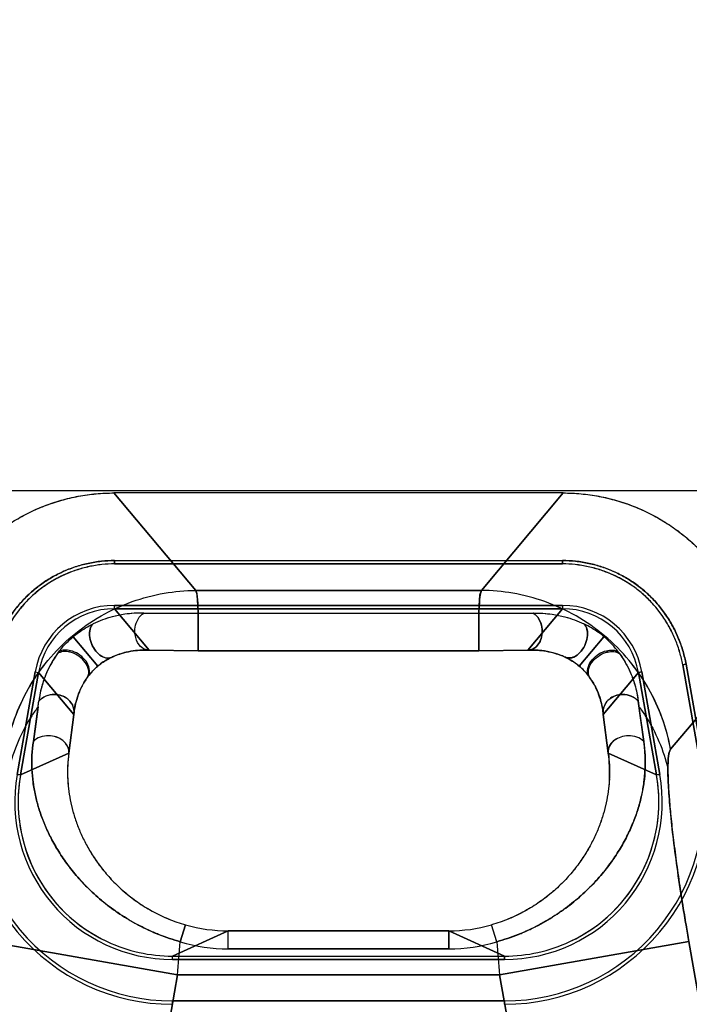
# Model space of a CAD drawing. Header units: millimetres. Extents: x 0 to 297, y 0 to 210.
# Tile 196 of 256: x 56.342 to 56.463, y 160.455 to 160.634. Entities that reach past the tile are written whole.
import ezdxf

# ---------------------------------------------------------------- set-up
doc = ezdxf.new("R2010")
doc.units = ezdxf.units.MM
doc.header["$LTSCALE"] = 16.335
doc.layers.get('0').update_dxf_attribs({"linetype": 'CONTINUOUS'})
for name, color, linetype in [('AXES_REF', 7, 'CONTINUOUS'), ('INTFCLR_1', 7, 'CONTINUOUS'), ('INTFCLR_144815', 7, 'CONTINUOUS'), ('INTFCLR_72935', 7, 'CONTINUOUS')]:
    doc.layers.add(name, color=color, linetype=linetype)

msp = doc.modelspace()

# ---------------------------------------------------------------- linework, layer by layer
at = {"color": 7, "linetype": 'Continuous'}
for radius in [6.787079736, 6.7865, 6.743039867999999]:
    msp.add_circle((57.4637311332, 154.7114782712), radius, dxfattribs=at)
msp.add_arc((57.4637311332, 154.7114782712), 6.72, 278.2771290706, 261.7228709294, dxfattribs=at)
at = {"layer": 'AXES_REF', "color": 9, "linetype": 'Continuous'}
msp.add_circle((57.4637311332, 154.7114782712), 6.191158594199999, dxfattribs=at)
at = {"layer": 'INTFCLR_1', "color": 9, "linetype": 'Continuous'}
for p, q in [((56.3587921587, 160.5479506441), (56.3736287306, 160.5302691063)), ((56.4254421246, 160.5302691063), (56.4402786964, 160.5479506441)), ((56.4254421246, 160.5302691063), (56.3736287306, 160.5302691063)), ((56.3588968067, 160.5269503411), (56.358896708, 160.527562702)), ((56.3588967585, 160.5269506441), (56.3651932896, 160.5194467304)), ((56.4338775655, 160.5194467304), (56.4401740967, 160.5269506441)), ((56.4401741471, 160.527562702), (56.4401740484, 160.5269503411)), ((56.3642131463, 160.5261533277), (56.3740803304, 160.5260686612)), ((56.3740803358, 160.5192920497), (56.3740805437, 160.5260687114)), ((56.4249905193, 160.5260687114), (56.3740803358, 160.5260687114)), ((56.4249905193, 160.5260687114), (56.4348577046, 160.5261533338)), ((56.4249905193, 160.5260687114), (56.4249905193, 160.5192920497)), ((56.3513804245, 160.5218722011), (56.3558636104, 160.5165405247)), ((56.4476904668, 160.5218722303), (56.44320724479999, 160.5165405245)), ((56.3651932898, 160.5194467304), (56.3740803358, 160.5192941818)), ((56.3740803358, 160.5192941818), (56.4249905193, 160.5192941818)), ((56.4249905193, 160.5192941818), (56.4338775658, 160.5194467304)), ((56.4746158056, 160.5191383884), (56.4597792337, 160.5014568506)), ((56.3445150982, 160.5154950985), (56.3451181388, 160.5153886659)), ((56.3515047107, 160.5077772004), (56.3451178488, 160.515388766)), ((56.4539530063, 160.515388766), (56.44756614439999, 160.5077772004)), ((56.4539527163, 160.5153886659), (56.45455575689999, 160.5154950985)), ((56.3441731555, 160.5028765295), (56.3451645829, 160.5101640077)), ((56.45402900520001, 160.5091888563), (56.4548977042, 160.5028765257)), ((56.35059771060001, 160.5007639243), (56.3515047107, 160.5077772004)), ((56.44756614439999, 160.5077772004), (56.4484731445, 160.5007639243)), ((56.3418396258, 160.4967970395), (56.35059771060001, 160.5007639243)), ((56.4484731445, 160.5007639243), (56.45723122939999, 160.4967970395)), ((56.34184049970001, 160.4967969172), (56.34123739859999, 160.4969031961)), ((56.4578334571, 160.4969031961), (56.4572303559, 160.4967969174)), ((56.3708376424, 160.4665472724), (56.3718010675, 160.4696101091)), ((56.4282332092, 160.4665472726), (56.4272697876, 160.4696101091)), ((56.3694162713, 160.4639506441), (56.3795240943, 160.4685288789)), ((56.3795240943, 160.4652659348), (56.3795240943, 160.468529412)), ((56.4195467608, 160.4685288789), (56.3795240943, 160.4685288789)), ((56.4195467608, 160.4652659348), (56.4195467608, 160.468529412)), ((56.4195467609, 160.4685288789), (56.4296545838, 160.4639506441)), ((56.3703191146, 160.4605354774), (56.3359820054, 160.4665900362)), ((56.4630888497, 160.4665900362), (56.4287517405, 160.4605354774)), ((56.4851770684, 160.3413215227), (56.4630888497, 160.4665900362)), ((56.3694164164, 160.4633403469), (56.3694161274, 160.4639527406)), ((56.3795240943, 160.4652659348), (56.4195467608, 160.4652659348)), ((56.4296545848, 160.4639527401), (56.4296545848, 160.4633403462)), ((56.3493319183, 160.3415111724), (56.3703191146, 160.4605354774)), ((56.4287517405, 160.4605354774), (56.3703191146, 160.4605354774)), ((56.4287517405, 160.4605354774), (56.4497389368, 160.3415111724)), ((56.3694161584, 160.4558171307), (56.3694163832, 160.4552045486)), ((56.429654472, 160.4552045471), (56.4296546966, 160.4558171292))]:
    msp.add_line(p, q, dxfattribs=at)
at = {"layer": 'INTFCLR_1', "color": 6, "linetype": 'Continuous'}
for p, q in [((56.4402786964, 160.5479506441), (56.3587921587, 160.5479506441)), ((56.3588967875, 160.535689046), (56.3588967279, 160.5350758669)), ((56.3588967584, 160.5357006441), (56.4401740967, 160.5357006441)), ((56.4401741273, 160.5350758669), (56.4401740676, 160.535689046)), ((56.4401740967, 160.5350882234), (56.3588967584, 160.5350882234)), ((56.3588967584, 160.5275630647), (56.4401740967, 160.5275630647)), ((56.4401740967, 160.5269506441), (56.3588967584, 160.5269506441)), ((56.46255865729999, 160.516906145), (56.4619547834, 160.5167997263)), ((56.46524518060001, 160.4982101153), (56.4619669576, 160.5168018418)), ((56.4658482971, 160.4983164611), (56.4625700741, 160.5169081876)), ((56.3412365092, 160.4969033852), (56.3445147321, 160.5154951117)), ((56.3451178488, 160.515388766), (56.3418396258, 160.4967970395)), ((56.45723122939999, 160.4967970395), (56.4539530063, 160.515388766)), ((56.4545561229, 160.5154951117), (56.4578343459, 160.4969033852)), ((56.3694162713, 160.4639506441), (56.4296545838, 160.4639506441)), ((56.4296545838, 160.4633382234), (56.3694162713, 160.4633382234)), ((56.3694162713, 160.4558130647), (56.4296545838, 160.4558130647))]:
    msp.add_line(p, q, dxfattribs=at)
for centre, radius, start, end in [((56.3588946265, 160.5129617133), 0.0146009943, 89.9916341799, 170.0083660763), ((56.358893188, 160.5129633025), 0.0139868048, 89.99785282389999, 170.001120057), ((56.4401762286, 160.5129617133), 0.0146009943, 9.991633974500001, 90.0083661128), ((56.44017754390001, 160.5129634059), 0.0139868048, 9.9978529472, 90.0011212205), ((56.3694029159, 160.4919398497), 0.0367352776, 170.0045491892, 270.020828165), ((56.3694029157, 160.4919398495), 0.0361226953, 170.0046259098, 270.0211814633), ((56.4296679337, 160.4919398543), 0.0367352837, 269.9791803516, 9.9954422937), ((56.4296679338, 160.4919398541), 0.0361227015, 269.9788274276, 9.9953652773), ((56.36940291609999, 160.4919398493), 0.0285994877, 170.0058428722, 270.0267535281), ((56.3694414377, 160.4919418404), 0.0280271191, 170.0064731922, 194.9921375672), ((56.42966793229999, 160.4919398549), 0.0285994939, 269.9732598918, 9.9941438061), ((56.4296805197, 160.4919346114), 0.0279758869, 294.9805463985, 10.0015757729), ((56.3693905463, 160.4919347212), 0.027976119, 195.0050156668, 245.0186708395), ((56.3694153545, 160.4919747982), 0.0280241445, 245.0199985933, 270.0018744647), ((56.4296559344, 160.4919728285), 0.0280221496, 269.997238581, 294.9808983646)]:
    msp.add_arc(centre, radius, start, end, dxfattribs=at)
at = {"layer": 'INTFCLR_1', "color": 9, "linetype": 'Continuous'}
for centre, radius, start, end in [((56.6924845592, 160.5398105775), 0.2404136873, 187.0833764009, 187.3176962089), ((56.3757163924, 160.4973800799), 0.0253455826, 172.3276211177, 183.1010421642), ((56.3795235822, 160.4966479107), 0.0281190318, 254.0596422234, 270.0010433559), ((56.41954726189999, 160.496647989), 0.0281191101, 269.9989789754, 285.9403354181), ((54.7943486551, 160.5994939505), 1.5820848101, 354.9610750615, 355.1796028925), ((56.3795335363, 160.4954142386), 0.0301483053, 253.2355811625, 269.9820556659), ((56.4195369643, 160.495416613), 0.0301506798, 270.0186165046, 286.7637561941), ((58.0040974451, 160.5994409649), 1.5814578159, 184.8203862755, 185.0390007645)]:
    msp.add_arc(centre, radius, start, end, dxfattribs=at)
at = {"layer": 'INTFCLR_1', "color": 6, "linetype": 'Continuous'}
for points, knots in [([(56.32445504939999, 160.5191383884), (56.3246433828, 160.5202064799), (56.32511933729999, 160.5223265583), (56.3261256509, 160.5254245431), (56.3274149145, 160.5284137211), (56.3289741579, 160.5312670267), (56.3307906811, 160.5339596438), (56.3328480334, 160.5364697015), (56.3351292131, 160.5387766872), (56.3376145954, 160.5408609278), (56.3402829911, 160.5427048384), (56.3431119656, 160.5442929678), (56.34607849, 160.54561229), (56.34915748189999, 160.5466502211), (56.35232157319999, 160.5473987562), (56.3555423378, 160.547850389), (56.3577092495, 160.5479506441), (56.3587921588, 160.5479506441)], [0, 0, 0, 0, 0.0668459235, 0.1336927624, 0.2004837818, 0.2671935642, 0.3338090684, 0.4003837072, 0.4669352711, 0.5334824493, 0.6000118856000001, 0.6665555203, 0.7331501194, 0.7998260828, 0.8665291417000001, 0.9332563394, 1, 1, 1, 1]), ([(56.4402786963, 160.5479506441), (56.4413632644, 160.5479506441), (56.4435337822, 160.5478500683), (56.4467594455, 160.5473970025), (56.4499270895, 160.5466463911), (56.4530078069, 160.5456063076), (56.4559749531, 160.5442849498), (56.4588041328, 160.5426947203), (56.461472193, 160.5408488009), (56.4639563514, 160.5387631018), (56.4662356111, 160.5364554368), (56.46829085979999, 160.5339452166), (56.4701052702, 160.5312528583), (56.4716620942, 160.5284008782), (56.4729486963, 160.5254148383), (56.4739527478, 160.5223214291), (56.4744277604, 160.5202048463), (56.4746158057, 160.5191383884)], [0, 0, 0, 0, 0.0668458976, 0.1336927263, 0.2004837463, 0.2671935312, 0.3338090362, 0.400383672, 0.4669352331, 0.5334824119, 0.6000118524, 0.6665554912, 0.73315009, 0.7998260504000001, 0.8665291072, 0.9332563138, 1, 1, 1, 1]), ([(56.3588967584, 160.535700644), (56.3581091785, 160.5357007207), (56.3565132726, 160.5356121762), (56.3541192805, 160.5352196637), (56.3517365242, 160.5345660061), (56.3494165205, 160.5336562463), (56.34722436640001, 160.5325154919), (56.34520102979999, 160.5311679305), (56.34336126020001, 160.5296262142), (56.34169310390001, 160.5278817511), (56.3401950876, 160.5259396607), (56.33889210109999, 160.5238192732), (56.33782153, 160.521574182), (56.3370075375, 160.5192633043), (56.3366385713, 160.5176900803), (56.33650078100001, 160.5169081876)], [0, 0, 0, 0, 0.07448509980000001, 0.1508136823, 0.2290298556, 0.307717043, 0.3860546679, 0.4622959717, 0.5371773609, 0.612604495, 0.6901286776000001, 0.7687085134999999, 0.8475354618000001, 0.9249132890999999, 1, 1, 1, 1]), ([(56.4625700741, 160.5169081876), (56.4624332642, 160.5176845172), (56.4620685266, 160.5192425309), (56.4612651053, 160.52153373), (56.4602063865, 160.5237676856), (56.4589075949, 160.5258942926), (56.4574028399, 160.5278538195), (56.4557257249, 160.5296116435), (56.4538878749, 160.5311537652), (56.4518819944, 160.5324934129), (56.4497103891, 160.5336300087), (56.4473974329, 160.5345452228), (56.4450008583, 160.5352097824), (56.4425827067, 160.5356103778), (56.44096845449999, 160.5357007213), (56.4401740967, 160.535700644)], [0, 0, 0, 0, 0.0745524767, 0.1509807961, 0.2292183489, 0.3079139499, 0.3862044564, 0.4624332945, 0.5372331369, 0.6126412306, 0.6901179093, 0.7686076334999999, 0.8474540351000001, 0.9248738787, 1, 1, 1, 1]), ([(56.3588967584, 160.5350882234), (56.35813216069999, 160.5350882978), (56.35658088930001, 160.5350019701), (56.3542517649, 160.5346193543), (56.3519303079, 160.5339820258), (56.3496696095, 160.5330960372), (56.3475350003, 160.5319851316), (56.3455699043, 160.5306777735), (56.3437848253, 160.5291815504), (56.34216524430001, 160.527488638), (56.34070641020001, 160.5255977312), (56.3394352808, 160.5235306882), (56.3383905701, 160.5213417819), (56.3375970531, 160.5190916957), (56.3372377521, 160.5175614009), (56.3371038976, 160.5168018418)], [0, 0, 0, 0, 0.0743165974, 0.150660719, 0.2290133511, 0.3078648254, 0.3862250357, 0.4624617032, 0.5368207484, 0.6121572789, 0.6897410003, 0.7685183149, 0.8475763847, 0.9250355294, 1, 1, 1, 1]), ([(56.4619669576, 160.5168018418), (56.46183425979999, 160.5175548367), (56.46147986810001, 160.5190675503), (56.4606986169, 160.5212948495), (56.4596678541, 160.5234703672), (56.4584027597, 160.5255428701), (56.4569380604, 160.5274521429), (56.45530932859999, 160.5291603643), (56.4535258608, 160.5306585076), (56.4515774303, 160.5319595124), (56.449461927, 160.533067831), (56.4472055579, 160.5339607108), (56.444868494, 160.5346094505), (56.44251479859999, 160.5350001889), (56.4409453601, 160.5350882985), (56.4401740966, 160.5350882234)], [0, 0, 0, 0, 0.0743166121, 0.1506607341, 0.2290133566, 0.3078648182, 0.3862250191, 0.4624616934, 0.5368207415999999, 0.6121572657, 0.6897409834, 0.76851829, 0.8475763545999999, 0.9250355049, 1, 1, 1, 1])]:
    msp.add_open_spline(points, degree=3, knots=knots, dxfattribs=at)
at = {"layer": 'INTFCLR_1', "color": 9, "linetype": 'Continuous'}
for points, knots in [([(56.3392916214, 160.5014568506), (56.33999382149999, 160.5052959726), (56.342088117, 160.5110456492), (56.3467025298, 160.5177102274), (56.3511548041, 160.5221864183), (56.3563330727, 160.5257929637), (56.3619765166, 160.5283838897), (56.3677941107, 160.5299089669), (56.3717159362, 160.5302569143), (56.3736287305, 160.5302691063)], [0, 0, 0, 0, 0.2414202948, 0.3694300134, 0.4995741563, 0.6297182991, 0.7577280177, 0.8816758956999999, 1, 1, 1, 1]), ([(56.3736287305, 160.5302691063), (56.3739315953, 160.529547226), (56.3739701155, 160.5280897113), (56.37406141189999, 160.5266956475), (56.3740803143, 160.5260685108)], [0, 0, 0, 0, 0.5551027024, 1, 1, 1, 1]), ([(56.4249905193, 160.5260687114), (56.425008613, 160.5266686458), (56.42509918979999, 160.5280628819), (56.4251286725, 160.5295223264), (56.4254421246, 160.5302691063)], [0, 0, 0, 0, 0.4256475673, 1, 1, 1, 1]), ([(56.4597792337, 160.5014568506), (56.4594350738, 160.5033384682), (56.4584118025, 160.5071396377), (56.4564610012, 160.5113821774), (56.4543381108, 160.5148625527), (56.4518534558, 160.5182292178), (56.4479159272, 160.5221861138), (56.442737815, 160.5257930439), (56.43709433, 160.5283838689), (56.4312767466, 160.5299089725), (56.4273549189, 160.5302569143), (56.4254421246, 160.5302691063)], [0, 0, 0, 0, 0.1182099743, 0.2420382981, 0.2870462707, 0.3700382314, 0.5000568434, 0.6300754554, 0.757961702, 0.8817900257, 1, 1, 1, 1]), ([(56.3642131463, 160.5261533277), (56.3630591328, 160.5261783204), (56.3611196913, 160.5260594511), (56.3580192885, 160.52543035), (56.3561223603, 160.5247352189), (56.3550142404, 160.5242065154)], [0, 0, 0, 0, 0.3653598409, 0.6113751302, 1, 1, 1, 1]), ([(56.3651932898, 160.5194467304), (56.3649585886, 160.5194393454), (56.3642434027, 160.5195493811), (56.3631287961, 160.5204510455), (56.3625728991, 160.5220161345), (56.3625721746, 160.5241197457), (56.3633506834, 160.5256537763), (56.3642131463, 160.5261533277)], [0, 0, 0, 0, 0.0833533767, 0.2501917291, 0.4793044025, 0.6462033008, 1, 1, 1, 1]), ([(56.4338775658, 160.5194467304), (56.4341122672, 160.5194393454), (56.43482750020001, 160.519549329), (56.43594163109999, 160.5204514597), (56.43649805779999, 160.5220161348), (56.4364986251, 160.5241197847), (56.43572016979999, 160.5256537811), (56.4348577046, 160.5261533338)], [0, 0, 0, 0, 0.0833550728, 0.2501974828, 0.4792939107, 0.6461954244, 1, 1, 1, 1]), ([(56.4348577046, 160.5261533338), (56.43524221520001, 160.526161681), (56.4363941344, 160.5261551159), (56.43831635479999, 160.5259839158), (56.44103958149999, 160.5254342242), (56.4429385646, 160.5247396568), (56.4440513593, 160.5242090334)], [0, 0, 0, 0, 0.1217770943, 0.364573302, 0.6096459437, 1, 1, 1, 1]), ([(56.3513804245, 160.5218722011), (56.3516930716, 160.5221354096), (56.3528309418, 160.5230227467), (56.35408251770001, 160.5237596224), (56.3550142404, 160.5242065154)], [0, 0, 0, 0, 0.2834098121, 1, 1, 1, 1]), ([(56.35849650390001, 160.5181970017), (56.3583145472, 160.518090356), (56.3576440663, 160.5178788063), (56.3564796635, 160.5182758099), (56.3554104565, 160.5192877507), (56.35465941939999, 160.5206069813), (56.3542227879, 160.5222948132), (56.3544790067, 160.5237054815), (56.3550142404, 160.5242065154)], [0, 0, 0, 0, 0.0728072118, 0.2336703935, 0.3928806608, 0.5765480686, 0.7469083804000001, 1, 1, 1, 1]), ([(56.4440513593, 160.5242090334), (56.4442165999, 160.5240544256), (56.4446522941, 160.5234184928), (56.4447834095, 160.5221189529), (56.4444124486, 160.5206021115), (56.4436470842, 160.5192940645), (56.44248585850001, 160.5181367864), (56.44113458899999, 160.517868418), (56.4405705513, 160.5181987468)], [0, 0, 0, 0, 0.078285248, 0.2595540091, 0.4302750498, 0.6143225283, 0.7738718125, 1, 1, 1, 1]), ([(56.4476904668, 160.5218722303), (56.4473774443, 160.522135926), (56.4462375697, 160.5230238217), (56.444984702, 160.5237624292), (56.4440513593, 160.5242090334)], [0, 0, 0, 0, 0.2834458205, 1, 1, 1, 1]), ([(56.3485256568, 160.5187725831), (56.3487026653, 160.5190190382), (56.3495500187, 160.520141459), (56.3505355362, 160.5211630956), (56.3513804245, 160.5218722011)], [0, 0, 0, 0, 0.2157430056, 1, 1, 1, 1]), ([(56.4505440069, 160.5187743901), (56.4503670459, 160.519020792), (56.4495199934, 160.5201426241), (56.4485335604, 160.5211619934), (56.4476904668, 160.5218722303)], [0, 0, 0, 0, 0.21580247, 1, 1, 1, 1]), ([(56.35849650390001, 160.5181970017), (56.3586381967, 160.5182619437), (56.3591899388, 160.5185031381), (56.3602940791, 160.518898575), (56.3623728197, 160.5193954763), (56.36407567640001, 160.5195006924), (56.3651932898, 160.5194467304)], [0, 0, 0, 0, 0.06807901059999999, 0.2629695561, 0.5112822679, 1, 1, 1, 1]), ([(56.4338775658, 160.5194467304), (56.4341572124, 160.5194602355), (56.4349944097, 160.5194775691), (56.4363930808, 160.5193904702), (56.4383744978, 160.5190402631), (56.43976058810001, 160.5185696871), (56.4405705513, 160.5181987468)], [0, 0, 0, 0, 0.1223166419, 0.3656786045, 0.6107925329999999, 1, 1, 1, 1]), ([(56.4452434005, 160.5142817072), (56.4451003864, 160.5144507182), (56.4447582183, 160.5150909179), (56.4449087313, 160.5163402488), (56.4457092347, 160.5176040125), (56.4468806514, 160.5185811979), (56.4484991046, 160.519297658), (56.4499513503, 160.5192346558), (56.4505440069, 160.5187743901)], [0, 0, 0, 0, 0.07517313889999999, 0.2381354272, 0.3960951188, 0.5770582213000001, 0.7452151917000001, 1, 1, 1, 1]), ([(56.3558636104, 160.5165405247), (56.3561068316, 160.5167456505), (56.356930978, 160.5173799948), (56.3578414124, 160.5178963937), (56.35849650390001, 160.5181970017)], [0, 0, 0, 0, 0.3062458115, 1, 1, 1, 1]), ([(56.4405705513, 160.5181987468), (56.4407570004, 160.5181132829), (56.4416910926, 160.5176571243), (56.4425694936, 160.5170789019), (56.44320724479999, 160.5165405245)], [0, 0, 0, 0, 0.1972687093, 1, 1, 1, 1]), ([(56.4505440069, 160.5187743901), (56.4506169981, 160.5186730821), (56.45095892, 160.5181870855), (56.45156176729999, 160.5172304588), (56.4523011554, 160.5158172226), (56.453265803, 160.5134917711), (56.4537302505, 160.511544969), (56.45390576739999, 160.5101643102)], [0, 0, 0, 0, 0.04015534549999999, 0.1910866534, 0.3632467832, 0.5524169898, 1, 1, 1, 1]), ([(56.3538264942, 160.5142803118), (56.3539376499, 160.5144419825), (56.3545329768, 160.5152646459), (56.3552366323, 160.5160129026), (56.3558636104, 160.5165405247)], [0, 0, 0, 0, 0.1931752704, 1, 1, 1, 1]), ([(56.44320724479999, 160.5165405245), (56.4434489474, 160.5163369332), (56.4441967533, 160.5156481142), (56.4448468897, 160.5148581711), (56.4452434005, 160.5142817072)], [0, 0, 0, 0, 0.3111406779, 1, 1, 1, 1]), ([(56.4452434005, 160.5142817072), (56.4456245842, 160.5137274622), (56.4462572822, 160.5126264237), (56.4471212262, 160.5104649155), (56.4474598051, 160.5088318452), (56.44756614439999, 160.5077772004)], [0, 0, 0, 0, 0.2895265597, 0.5437663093, 1, 1, 1, 1]), ([(56.3515047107, 160.5077772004), (56.3515571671, 160.5080430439), (56.3515893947, 160.5088427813), (56.3509870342, 160.5102305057), (56.3495689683, 160.5111985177), (56.3474525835, 160.5116147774), (56.345809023, 160.5109719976), (56.3451645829, 160.5101640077)], [0, 0, 0, 0, 0.09246025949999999, 0.2683065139, 0.4900435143, 0.6473441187, 1, 1, 1, 1]), ([(56.44756614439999, 160.5077772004), (56.44738115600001, 160.5087147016), (56.4480470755, 160.5103112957), (56.4496982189, 160.511228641), (56.45161958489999, 160.5116209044), (56.4532614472, 160.5109721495), (56.4539057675, 160.5101643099)], [0, 0, 0, 0, 0.3296709, 0.4844663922, 0.6435078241, 1, 1, 1, 1]), ([(56.45402912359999, 160.509188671), (56.4544291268, 160.5086555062), (56.4568290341, 160.5052362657), (56.4585293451, 160.5012771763), (56.4592877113, 160.4978469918)], [0, 0, 0, 0, 0.1594749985, 1, 1, 1, 1]), ([(56.35059771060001, 160.5007639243), (56.35077182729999, 160.5015868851), (56.3499288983, 160.502993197), (56.34833482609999, 160.5037178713), (56.3464646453, 160.5040692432), (56.3448290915, 160.5036148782), (56.3441731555, 160.5028765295)], [0, 0, 0, 0, 0.3066250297, 0.4693230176, 0.6399910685, 1, 1, 1, 1]), ([(56.4548977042, 160.5028765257), (56.4542417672, 160.5036148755), (56.4526062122, 160.5040692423), (56.4507360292, 160.5037178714), (56.44914195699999, 160.502993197), (56.4482990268, 160.5015868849), (56.4484731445, 160.5007639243)], [0, 0, 0, 0, 0.360009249, 0.5306772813, 0.6933751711, 1, 1, 1, 1]), ([(56.3708376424, 160.4665472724), (56.369505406, 160.4669196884), (56.3675426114, 160.467584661), (56.3650270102, 160.4686667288), (56.36265131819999, 160.469844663), (56.36041204, 160.4711713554), (56.3583276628, 160.4726319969), (56.3564093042, 160.4741138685), (56.3542421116, 160.4760521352), (56.3523172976, 160.4781186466), (56.3509445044, 160.4797915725), (56.3497278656, 160.4814277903), (56.3483910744, 160.4834635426), (56.3470566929, 160.485925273), (56.345973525, 160.4883532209), (56.3451329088, 160.4907489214), (56.3445104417, 160.4931139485), (56.34409453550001, 160.4954700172), (56.3438052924, 160.4987222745), (56.3439250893, 160.5012124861), (56.3441731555, 160.5028765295)], [0, 0, 0, 0, 0.0846909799, 0.1265602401, 0.1675980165, 0.2469750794, 0.2855937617, 0.3233756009, 0.3953349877, 0.4633136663, 0.4960537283, 0.5277866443, 0.5881133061, 0.6449782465, 0.699037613, 0.7507133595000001, 0.8002435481, 0.8486089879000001, 0.8969957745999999, 1, 1, 1, 1]), ([(56.4548977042, 160.5028765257), (56.4551422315, 160.5012103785), (56.45526674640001, 160.4987140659), (56.4549734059, 160.4954497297), (56.4545532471, 160.4930838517), (56.4539294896, 160.4907207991), (56.45308904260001, 160.4883376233), (56.4520122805, 160.4859163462), (56.4509132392, 160.4838929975), (56.4498914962, 160.4822621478), (56.4487419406, 160.480579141), (56.4470998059, 160.4784848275), (56.4452285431, 160.4764785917), (56.4435497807, 160.4749125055), (56.4417043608, 160.4733346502), (56.43969455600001, 160.4718589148), (56.4375340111, 160.4705028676), (56.4352191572, 160.4692081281), (56.432141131, 160.4677912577), (56.4295595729, 160.4669155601), (56.4282332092, 160.4665472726)], [0, 0, 0, 0, 0.1030996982, 0.1517991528, 0.2004966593, 0.250021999, 0.3012693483, 0.3550415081, 0.4120967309, 0.4420700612, 0.4728369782, 0.5368457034, 0.6047964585, 0.6405622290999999, 0.6773607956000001, 0.7534066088, 0.7929243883, 0.8334832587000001, 0.9157234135, 1, 1, 1, 1]), ([(56.4597792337, 160.5014568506), (56.4595102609, 160.501136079), (56.4593493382, 160.499828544), (56.4592876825, 160.4986510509), (56.4592877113, 160.4978469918)], [0, 0, 0, 0, 0.3423780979, 1, 1, 1, 1]), ([(56.4484731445, 160.5007639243), (56.4486677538, 160.4993193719), (56.4487685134, 160.4971541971), (56.4485448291, 160.4943125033), (56.4482189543, 160.4922410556), (56.4477309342, 160.4901743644), (56.4470716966, 160.4880965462), (56.44622379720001, 160.485995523), (56.4451638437, 160.4838691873), (56.443872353, 160.4817355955), (56.4423292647, 160.4796187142), (56.4408364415, 160.4779141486), (56.4394994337, 160.4765862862), (56.4380295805, 160.4752616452), (56.4364275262, 160.4740222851), (56.4347012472, 160.4728874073), (56.43285506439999, 160.4718098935), (56.4303985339, 160.4706331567), (56.4283309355, 160.4699131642), (56.4272697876, 160.4696101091)], [0, 0, 0, 0, 0.1067813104, 0.1577540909, 0.2086885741, 0.2602328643, 0.3131777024, 0.3682308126, 0.4260461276, 0.4870443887, 0.5507229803, 0.6177162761, 0.6527846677, 0.6887207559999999, 0.7626246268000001, 0.8008675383, 0.8400096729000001, 0.9191541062, 1, 1, 1, 1]), ([(56.4592877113, 160.4978469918), (56.45928773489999, 160.4970254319), (56.4593462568, 160.4951981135), (56.45954855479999, 160.4922050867), (56.4598741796, 160.488725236), (56.4603175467, 160.4848245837), (56.4608710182, 160.480577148), (56.4615243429, 160.4760636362), (56.4621067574, 160.472374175), (56.4626355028, 160.4691957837), (56.4629123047, 160.4675913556), (56.4630888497, 160.4665900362)], [0, 0, 0, 0, 0.0782080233, 0.1739605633, 0.2855419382, 0.4108856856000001, 0.5476541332, 0.6932768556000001, 0.8450127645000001, 0.9032096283, 1, 1, 1, 1]), ([(56.3504079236, 160.4960089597), (56.3504376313, 160.4954492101), (56.3505445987, 160.4942010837), (56.3508466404, 160.4922675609), (56.3513329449, 160.4901988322), (56.3519943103, 160.4881094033), (56.3528439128, 160.4860005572), (56.353902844, 160.4838778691), (56.3551907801, 160.4817471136), (56.3567335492, 160.4796286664), (56.3585486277, 160.4775549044), (56.3602781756, 160.4759168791), (56.3618089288, 160.4746680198), (56.3634692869, 160.473446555), (56.36525679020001, 160.4723368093), (56.3671570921, 160.4713586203), (56.36916456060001, 160.4704620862), (56.3707347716, 160.4699147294), (56.3718010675, 160.4696101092)], [0, 0, 0, 0, 0.0464645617, 0.1037612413, 0.162063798, 0.2224540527, 0.2852567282, 0.3503329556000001, 0.4188795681, 0.4914042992, 0.5672854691, 0.6470171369, 0.6885299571, 0.7309846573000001, 0.8178223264, 0.8625491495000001, 0.9080755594, 1, 1, 1, 1])]:
    msp.add_open_spline(points, degree=3, knots=knots, dxfattribs=at)
at = {"layer": 'INTFCLR_1', "color": 7, "linetype": 'Continuous'}
for points, knots in [([(56.3538264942, 160.5142803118), (56.3539695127, 160.5144493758), (56.3543116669, 160.5150896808), (56.354161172, 160.5163391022), (56.3533605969, 160.5176028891), (56.3521890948, 160.5185799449), (56.3505705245, 160.5192962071), (56.3491182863, 160.5192329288), (56.3485256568, 160.5187725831)], [0, 0, 0, 0, 0.07518522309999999, 0.2381590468, 0.3961133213, 0.5770656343, 0.7452146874, 1, 1, 1, 1]), ([(56.353978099, 160.5145060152), (56.3541208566, 160.5146669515), (56.3544666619, 160.5152910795), (56.35431603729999, 160.5165278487), (56.35352739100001, 160.5177898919), (56.35236806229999, 160.5187857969), (56.3507786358, 160.5195334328), (56.3493335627, 160.5195237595), (56.3487426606, 160.5190809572)], [0, 0, 0, 0, 0.0736077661, 0.2353425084, 0.3944774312, 0.5776473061, 0.7473499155, 1, 1, 1, 1]), ([(56.3487426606, 160.5190809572), (56.3486070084, 160.5189008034), (56.3481322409, 160.5182156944), (56.34735363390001, 160.5169821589), (56.3464805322, 160.5151942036), (56.3456559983, 160.5129323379), (56.3452928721, 160.5111804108), (56.3451645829, 160.5101640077)], [0, 0, 0, 0, 0.0696907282, 0.2575060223, 0.4501916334, 0.6834092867, 1, 1, 1, 1]), ([(56.3515047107, 160.5077772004), (56.3515833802, 160.5085574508), (56.3518222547, 160.5098921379), (56.3525779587, 160.5121865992), (56.3533569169, 160.5136412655), (56.353978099, 160.5145060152)], [0, 0, 0, 0, 0.3249958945, 0.5587458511, 1, 1, 1, 1])]:
    msp.add_open_spline(points, degree=3, knots=knots, dxfattribs=at)
at = {"layer": 'INTFCLR_144815', "color": 6, "linetype": 'Continuous'}
msp.add_line((55.7837599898, 160.5484094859), (57.01531086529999, 160.5484094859), dxfattribs=at)
at = {"layer": 'INTFCLR_72935', "color": 9, "linetype": 'Continuous'}
for p, q in [((56.3736287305, 160.5302691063), (56.3587921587, 160.5479506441)), ((56.4402786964, 160.5479506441), (56.4254421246, 160.5302691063)), ((56.3736287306, 160.5302691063), (56.4254421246, 160.5302691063)), ((56.3588967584, 160.5269503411), (56.3588967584, 160.527562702)), ((56.3651932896, 160.5194467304), (56.3588967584, 160.5269506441)), ((56.4401740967, 160.5269506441), (56.4338775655, 160.5194467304)), ((56.4401740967, 160.527562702), (56.4401740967, 160.5269503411)), ((56.3740803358, 160.5260687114), (56.3642131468, 160.5261533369)), ((56.3740803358, 160.5260687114), (56.3740803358, 160.5192920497)), ((56.4249905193, 160.5260687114), (56.3740803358, 160.5260687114)), ((56.4348577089, 160.5261533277), (56.4249905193, 160.5260687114)), ((56.4249905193, 160.5192920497), (56.4249913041, 160.5260687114)), ((56.3558636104, 160.5165405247), (56.3513803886, 160.5218722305)), ((56.44320724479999, 160.5165405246), (56.4476904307, 160.521872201)), ((56.3740803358, 160.5192941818), (56.3651932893, 160.5194467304)), ((56.4249905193, 160.5192941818), (56.3740803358, 160.5192941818)), ((56.43387756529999, 160.5194467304), (56.4249905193, 160.5192941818)), ((56.4597792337, 160.5014568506), (56.4746158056, 160.5191383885)), ((56.3445150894, 160.5154950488), (56.3451181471, 160.5153887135)), ((56.3451178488, 160.515388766), (56.3515047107, 160.5077772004)), ((56.44756614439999, 160.5077772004), (56.4539530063, 160.515388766)), ((56.4545557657, 160.5154950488), (56.453952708, 160.5153887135)), ((56.4548976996, 160.5028765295), (56.4539062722, 160.5101640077)), ((56.3450418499, 160.5091888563), (56.3441731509, 160.5028765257)), ((56.3515047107, 160.5077772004), (56.35059771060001, 160.5007639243)), ((56.4484731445, 160.5007639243), (56.44756614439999, 160.5077772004)), ((56.35059771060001, 160.5007639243), (56.3418396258, 160.4967970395)), ((56.4572312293, 160.4967970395), (56.4484731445, 160.5007639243)), ((56.3412374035, 160.4969032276), (56.3418404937, 160.4967968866)), ((56.4572303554, 160.4967969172), (56.4578334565, 160.4969031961)), ((56.3718010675, 160.4696101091), (56.3708376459, 160.4665472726)), ((56.42823321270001, 160.4665472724), (56.4272697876, 160.4696101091)), ((56.3795240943, 160.4685288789), (56.3694162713, 160.4639506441)), ((56.3795240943, 160.4652659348), (56.3795240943, 160.468529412)), ((56.3795240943, 160.4685288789), (56.4195467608, 160.4685288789)), ((56.4195467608, 160.468529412), (56.4195467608, 160.4652659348)), ((56.4296545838, 160.4639506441), (56.4195467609, 160.4685288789)), ((56.3359820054, 160.4665900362), (56.3703191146, 160.4605354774)), ((56.4287517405, 160.4605354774), (56.4630888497, 160.4665900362)), ((56.4630888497, 160.4665900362), (56.4851770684, 160.3413215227)), ((56.3694162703, 160.4633403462), (56.3694162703, 160.4639527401)), ((56.4195467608, 160.4652659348), (56.3795240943, 160.4652659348)), ((56.4296545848, 160.4633403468), (56.4296545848, 160.4639527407)), ((56.3703191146, 160.4605354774), (56.3493319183, 160.3415111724)), ((56.3703191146, 160.4605354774), (56.4287517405, 160.4605354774)), ((56.4497389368, 160.3415111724), (56.4287517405, 160.4605354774)), ((56.3694163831, 160.4552045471), (56.3694161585, 160.4558171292)), ((56.4296546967, 160.4558171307), (56.42965447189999, 160.4552045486))]:
    msp.add_line(p, q, dxfattribs=at)
at = {"layer": 'INTFCLR_72935', "color": 6, "linetype": 'Continuous'}
for p, q in [((56.4402786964, 160.5479506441), (56.3587921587, 160.5479506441)), ((56.3588967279, 160.5350758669), (56.3588967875, 160.535689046)), ((56.3588967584, 160.535700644), (56.4401740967, 160.535700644)), ((56.4401740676, 160.535689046), (56.4401741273, 160.5350758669)), ((56.3588967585, 160.5350882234), (56.4401740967, 160.5350882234)), ((56.4401740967, 160.5275630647), (56.3588967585, 160.5275630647)), ((56.3588967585, 160.5269506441), (56.4401740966, 160.5269506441)), ((56.4619547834, 160.5167997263), (56.46255865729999, 160.516906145)), ((56.4619669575, 160.5168018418), (56.46524518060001, 160.4982101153)), ((56.4625700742, 160.5169081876), (56.4658482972, 160.4983164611)), ((56.3445147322, 160.5154951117), (56.3412365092, 160.4969033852)), ((56.3418396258, 160.4967970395), (56.3451178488, 160.515388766)), ((56.4539530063, 160.515388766), (56.45723122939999, 160.4967970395)), ((56.4578343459, 160.4969033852), (56.454556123, 160.5154951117)), ((56.3694162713, 160.4639506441), (56.4296545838, 160.4639506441)), ((56.3694162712, 160.4633382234), (56.4296545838, 160.4633382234)), ((56.4296545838, 160.4558130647), (56.3694162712, 160.4558130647))]:
    msp.add_line(p, q, dxfattribs=at)
for centre, radius, start, end in [((56.3588946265, 160.5129617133), 0.0146009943, 89.9916338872, 170.0083660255), ((56.3588933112, 160.5129634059), 0.0139868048, 89.99887922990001, 170.0021470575), ((56.4401762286, 160.5129617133), 0.0146009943, 9.9916339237, 90.00836582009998), ((56.4401776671, 160.5129633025), 0.0139868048, 9.9988799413, 90.0021476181), ((56.3694029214, 160.4919398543), 0.0367352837, 170.0045577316, 270.0208194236), ((56.3694029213, 160.4919398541), 0.0361227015, 170.0046347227, 270.0211725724), ((56.4296679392, 160.4919398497), 0.0367352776, 269.9791720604, 9.995450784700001), ((56.4296679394, 160.4919398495), 0.0361226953, 269.9788185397, 9.9953740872), ((56.3694029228, 160.4919398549), 0.0285994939, 170.0058561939, 270.0267401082), ((56.3693903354, 160.4919346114), 0.0279758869, 169.9984242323, 245.0194590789), ((56.429667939, 160.4919398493), 0.0285994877, 269.9732464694, 9.9941571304), ((56.4296294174, 160.4919418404), 0.0280271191, 345.0078624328, 9.9935268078), ((56.4296803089, 160.4919347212), 0.027976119, 294.9813292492, 344.9949843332), ((56.36941491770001, 160.4919728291), 0.0280221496, 245.0191079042, 270.0027676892), ((56.4296555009, 160.4919747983), 0.0280241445, 269.998124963, 294.9800008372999)]:
    msp.add_arc(centre, radius, start, end, dxfattribs=at)
at = {"layer": 'INTFCLR_72935', "color": 9, "linetype": 'Continuous'}
for centre, radius, start, end in [((56.1065860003, 160.5398106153), 0.2404139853, 352.6823038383, 352.9166234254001), ((56.4233544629, 160.4973800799), 0.0253455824, 356.8989578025, 7.672378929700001), ((56.3795235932, 160.496647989), 0.0281191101, 254.059664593, 270.0010210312), ((56.4195472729, 160.4966479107), 0.0281190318, 269.9989566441, 285.9403577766), ((54.79497341, 160.5994409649), 1.5814578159, 354.9609992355, 355.1796137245), ((56.3795338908, 160.495416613), 0.0301506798, 253.2362438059, 269.9813834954), ((56.4195373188, 160.4954142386), 0.0301483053, 270.0179443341, 286.7644188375), ((58.0047222, 160.5994939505), 1.5820848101, 184.8203971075, 185.0389249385)]:
    msp.add_arc(centre, radius, start, end, dxfattribs=at)
at = {"layer": 'INTFCLR_72935', "color": 6, "linetype": 'Continuous'}
for points, knots in [([(56.3244550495, 160.5191383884), (56.3246436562, 160.5202080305), (56.3251234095, 160.5223431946), (56.32613961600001, 160.5254647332), (56.3274460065, 160.5284799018), (56.32902253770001, 160.5313469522), (56.3308541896, 160.534045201), (56.33292528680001, 160.5365556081), (56.3352184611, 160.5388589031), (56.3377121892, 160.5409350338), (56.34038386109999, 160.5427673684), (56.3432111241, 160.5443422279), (56.3461697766, 160.5456470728), (56.34923087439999, 160.5466706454), (56.3523720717, 160.5474073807), (56.3555668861, 160.5478516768), (56.3577180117, 160.5479506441), (56.3587921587, 160.5479506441)], [0, 0, 0, 0, 0.0669429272, 0.134649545, 0.2020436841, 0.2691704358, 0.3360150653, 0.4027512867, 0.4694641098, 0.536045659, 0.6024530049, 0.6688476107, 0.7352235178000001, 0.8014660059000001, 0.8674993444, 0.933796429, 1, 1, 1, 1]), ([(56.4402786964, 160.5479506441), (56.44136483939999, 160.5479506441), (56.4435508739, 160.5478489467), (56.4468014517, 160.5473902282), (56.4499976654, 160.5466272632), (56.4530949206, 160.5455725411), (56.45607024, 160.5442372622), (56.4589021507, 160.5426335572), (56.46156865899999, 160.5407751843), (56.4640462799, 160.5386798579), (56.4663147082, 160.5363669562), (56.4683565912, 160.5338561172), (56.4701553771, 160.5311689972), (56.4716949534, 160.5283321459), (56.4729659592, 160.5253666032), (56.4739582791, 160.5222974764), (56.474429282, 160.5201962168), (56.4746158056, 160.5191383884)], [0, 0, 0, 0, 0.0669429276, 0.1346495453, 0.2020436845, 0.2691704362, 0.3360150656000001, 0.402751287, 0.4694641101, 0.5360456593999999, 0.6024530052, 0.6688476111, 0.7352235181, 0.8014660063, 0.8674993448, 0.9337964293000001, 1, 1, 1, 1]), ([(56.3365007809, 160.5169081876), (56.3366375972, 160.517684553), (56.3370137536, 160.5192407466), (56.3377960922, 160.5215314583), (56.3388417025, 160.5237508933), (56.34012357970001, 160.5258534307), (56.3416210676, 160.5277992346), (56.3433114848, 160.5295651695), (56.3451775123, 160.5311374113), (56.3472110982, 160.5325075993), (56.3493960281, 160.5336584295), (56.3517040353, 160.5345685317), (56.3540889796, 160.535222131), (56.3564968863, 160.5355995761), (56.3581046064, 160.5357007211), (56.3588967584, 160.535700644)], [0, 0, 0, 0, 0.0745499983, 0.1510769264, 0.2285625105, 0.3060654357, 0.3835108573, 0.4602971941, 0.5368032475, 0.6138228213, 0.6917426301, 0.7698681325, 0.8479928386, 0.9250884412, 1, 1, 1, 1]), ([(56.4401740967, 160.535700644), (56.4409624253, 160.5357007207), (56.4425602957, 160.5356005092), (56.444952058, 160.535227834), (56.44731934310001, 160.5345835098), (56.4496125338, 160.5336862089), (56.4517888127, 160.5325493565), (56.4538214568, 160.531191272), (56.4556938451, 160.5296266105), (56.4573963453, 160.52786185), (56.4589091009, 160.5259099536), (56.46020615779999, 160.5237950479), (56.4612639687, 160.5215598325), (56.4620538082, 160.51925405), (56.4624325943, 160.5176883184), (56.4625700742, 160.5169081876)], [0, 0, 0, 0, 0.0745499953, 0.1510769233, 0.2285625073, 0.3060654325, 0.3835108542, 0.460297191, 0.5368032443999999, 0.6138228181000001, 0.6917426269, 0.7698681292, 0.8479928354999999, 0.9250884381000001, 1, 1, 1, 1]), ([(56.3588967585, 160.5350882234), (56.3581321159, 160.5350882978), (56.3565800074, 160.5349895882), (56.354254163, 160.5346286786), (56.3519489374, 160.5340017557), (56.3497154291, 160.5331282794), (56.3475963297, 160.5320215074), (56.3456176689, 160.5306995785), (56.34379514, 160.5291765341), (56.3421383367, 160.527458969), (56.3406660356, 160.5255590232), (56.3394035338, 160.523499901), (56.338373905, 160.5213236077), (56.3376068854, 160.5190805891), (56.3372373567, 160.5175591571), (56.3371038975, 160.5168018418)], [0, 0, 0, 0, 0.0743145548, 0.1508278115, 0.2284084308, 0.3059923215, 0.3834718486, 0.4602992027, 0.5368234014, 0.6138679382, 0.6917878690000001, 0.7699620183, 0.8481650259, 0.9252634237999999, 1, 1, 1, 1]), ([(56.4619669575, 160.5168018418), (56.461834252, 160.5175548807), (56.4614675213, 160.5190662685), (56.460708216, 160.5212941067), (56.4596905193, 160.5234554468), (56.4584424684, 160.5255033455), (56.456984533, 160.5273980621), (56.4553390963, 160.529117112), (56.4535227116, 160.5306474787), (56.4515435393, 160.5319808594), (56.4494167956, 160.5331008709), (56.4471697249, 160.5339866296), (56.4448477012, 160.5346227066), (56.4425055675, 160.5349885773), (56.4409430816, 160.5350882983), (56.4401740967, 160.5350882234)], [0, 0, 0, 0, 0.074314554, 0.1508278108, 0.2284084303, 0.3059923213, 0.3834718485, 0.4602992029, 0.5368234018, 0.6138679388, 0.6917878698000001, 0.7699620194, 0.8481650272, 0.9252634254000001, 1, 1, 1, 1])]:
    msp.add_open_spline(points, degree=3, knots=knots, dxfattribs=at)
at = {"layer": 'INTFCLR_72935', "color": 9, "linetype": 'Continuous'}
for points, knots in [([(56.3392916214, 160.5014568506), (56.33963578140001, 160.5033384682), (56.3406590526, 160.5071396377), (56.3426098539, 160.5113821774), (56.3447327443, 160.5148625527), (56.3472173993, 160.5182292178), (56.3511549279, 160.5221861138), (56.3563330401, 160.5257930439), (56.3619765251, 160.5283838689), (56.36779410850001, 160.5299089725), (56.3717159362, 160.5302569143), (56.3736287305, 160.5302691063)], [0, 0, 0, 0, 0.1182099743, 0.2420382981, 0.2870462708, 0.3700382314, 0.5000568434, 0.6300754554, 0.757961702, 0.8817900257, 1, 1, 1, 1]), ([(56.3740803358, 160.5260687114), (56.3740622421, 160.5266686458), (56.3739716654, 160.5280628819), (56.3739421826, 160.5295223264), (56.3736287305, 160.5302691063)], [0, 0, 0, 0, 0.4256475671, 1, 1, 1, 1]), ([(56.4254421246, 160.5302691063), (56.4251392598, 160.529547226), (56.4251007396, 160.5280897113), (56.4250094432, 160.5266956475), (56.4249905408, 160.5260685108)], [0, 0, 0, 0, 0.5551027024, 1, 1, 1, 1]), ([(56.4597792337, 160.5014568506), (56.4590770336, 160.5052959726), (56.4569827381, 160.5110456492), (56.4523683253, 160.5177102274), (56.44791605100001, 160.5221864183), (56.44273778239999, 160.5257929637), (56.4370943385, 160.5283838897), (56.43127674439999, 160.5299089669), (56.4273549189, 160.5302569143), (56.4254421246, 160.5302691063)], [0, 0, 0, 0, 0.2414202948, 0.3694300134, 0.4995741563, 0.6297182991, 0.7577280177, 0.8816758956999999, 1, 1, 1, 1]), ([(56.3642131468, 160.5261533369), (56.3638286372, 160.5261616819), (56.3626767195, 160.526155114), (56.3607544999, 160.525983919), (56.3580312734, 160.5254342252), (56.3561322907, 160.5247396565), (56.355019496, 160.5242090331)], [0, 0, 0, 0, 0.1217768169, 0.3645729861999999, 0.6096457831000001, 1, 1, 1, 1]), ([(56.3651932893, 160.5194467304), (56.3649585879, 160.5194393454), (56.3642433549, 160.519549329), (56.3631292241, 160.5204514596), (56.3625727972, 160.5220161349), (56.3625722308, 160.5241197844), (56.3633506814, 160.5256537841), (56.3642131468, 160.5261533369)], [0, 0, 0, 0, 0.0833550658, 0.2501974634, 0.4792938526, 0.6461953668, 1, 1, 1, 1]), ([(56.4348577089, 160.5261533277), (56.4350833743, 160.5260226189), (56.4357118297, 160.5255038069), (56.436322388, 160.5243547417), (56.43654348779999, 160.5228885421), (56.4363248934, 160.5212989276), (56.43546207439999, 160.5198321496), (56.4343216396, 160.5194327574), (56.43387756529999, 160.5194467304)], [0, 0, 0, 0, 0.0919036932, 0.282595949, 0.4425675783, 0.6077963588, 0.8434265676, 1, 1, 1, 1]), ([(56.4348577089, 160.5261533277), (56.43601172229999, 160.5261783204), (56.4379511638, 160.5260594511), (56.4410515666, 160.52543035), (56.44294849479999, 160.5247352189), (56.4440566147, 160.5242065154)], [0, 0, 0, 0, 0.3653598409, 0.6113751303, 1, 1, 1, 1]), ([(56.3513803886, 160.5218722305), (56.35169341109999, 160.5221359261), (56.35283328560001, 160.5230238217), (56.3540861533, 160.523762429), (56.355019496, 160.5242090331)], [0, 0, 0, 0, 0.2834458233, 1, 1, 1, 1]), ([(56.355019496, 160.5242090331), (56.3548542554, 160.5240544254), (56.3544185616, 160.5234184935), (56.3542874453, 160.5221189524), (56.3546584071, 160.5206021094), (56.35542377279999, 160.5192940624), (56.3565849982, 160.5181367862), (56.357936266, 160.5178684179), (56.3585003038, 160.5181987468)], [0, 0, 0, 0, 0.0782851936, 0.2595537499, 0.4302754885, 0.6143230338, 0.7738717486, 1, 1, 1, 1]), ([(56.4405743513, 160.5181970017), (56.4407563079, 160.518090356), (56.4414267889, 160.5178788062), (56.4425911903, 160.5182758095), (56.44366039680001, 160.5192877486), (56.4444114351, 160.5206069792), (56.4448480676, 160.5222948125), (56.4445918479, 160.523705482), (56.4440566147, 160.5242065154)], [0, 0, 0, 0, 0.07280721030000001, 0.2336704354, 0.3928801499, 0.5765476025, 0.7469086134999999, 1, 1, 1, 1]), ([(56.4476904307, 160.521872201), (56.4473777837, 160.5221354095), (56.4462399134, 160.5230227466), (56.4449883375, 160.5237596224), (56.4440566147, 160.5242065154)], [0, 0, 0, 0, 0.283409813, 1, 1, 1, 1]), ([(56.3485268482, 160.5187743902), (56.3487038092, 160.5190207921), (56.3495508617, 160.5201426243), (56.3505372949, 160.5211619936), (56.3513803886, 160.5218722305)], [0, 0, 0, 0, 0.2158024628, 1, 1, 1, 1]), ([(56.4505451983, 160.5187725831), (56.4503681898, 160.5190190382), (56.4495208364, 160.5201414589), (56.44853531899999, 160.5211630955), (56.4476904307, 160.521872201)], [0, 0, 0, 0, 0.2157430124, 1, 1, 1, 1]), ([(56.3538274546, 160.5142817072), (56.3539704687, 160.5144507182), (56.3543126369, 160.5150909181), (56.3541621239, 160.5163402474), (56.3533616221, 160.5176040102), (56.3521902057, 160.518581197), (56.3505717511, 160.5192976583), (56.3491195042, 160.5192346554), (56.3485268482, 160.5187743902)], [0, 0, 0, 0, 0.0751731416, 0.2381354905, 0.3960945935, 0.5770577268, 0.7452154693, 1, 1, 1, 1]), ([(56.3651932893, 160.5194467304), (56.3649136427, 160.5194602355), (56.3640764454, 160.5194775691), (56.3626777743, 160.5193904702), (56.36069635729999, 160.5190402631), (56.359310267, 160.5185696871), (56.3585003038, 160.5181987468)], [0, 0, 0, 0, 0.1223166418, 0.3656786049, 0.6107925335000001, 1, 1, 1, 1]), ([(56.4405743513, 160.5181970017), (56.4404326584, 160.5182619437), (56.4397493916, 160.5185606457), (56.4383709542, 160.5190290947), (56.4362682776, 160.5194340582), (56.4347156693, 160.5194871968), (56.43387756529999, 160.5194467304)], [0, 0, 0, 0, 0.0680536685, 0.3255425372, 0.6336445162, 1, 1, 1, 1]), ([(56.3485268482, 160.5187743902), (56.348453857, 160.5186730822), (56.3481119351, 160.5181870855), (56.3475090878, 160.5172304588), (56.3467696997, 160.5158172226), (56.3458050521, 160.5134917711), (56.3453406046, 160.511544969), (56.3451650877, 160.5101643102)], [0, 0, 0, 0, 0.0401553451, 0.1910866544, 0.3632467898, 0.5524169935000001, 1, 1, 1, 1]), ([(56.3585003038, 160.5181987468), (56.3583138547, 160.5181132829), (56.3573797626, 160.5176571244), (56.3565013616, 160.5170789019), (56.3558636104, 160.5165405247)], [0, 0, 0, 0, 0.1972687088, 1, 1, 1, 1]), ([(56.44320724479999, 160.5165405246), (56.4429640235, 160.5167456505), (56.4421398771, 160.5173799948), (56.44122944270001, 160.5178963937), (56.4405743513, 160.5181970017)], [0, 0, 0, 0, 0.3062458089, 1, 1, 1, 1]), ([(56.3558636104, 160.5165405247), (56.3556219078, 160.5163369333), (56.3548741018, 160.5156481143), (56.3542239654, 160.5148581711), (56.3538274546, 160.5142817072)], [0, 0, 0, 0, 0.3111406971, 1, 1, 1, 1]), ([(56.4452443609, 160.5142803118), (56.4451332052, 160.5144419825), (56.4445378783, 160.5152646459), (56.4438342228, 160.5160129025), (56.44320724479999, 160.5165405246)], [0, 0, 0, 0, 0.1931752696, 1, 1, 1, 1]), ([(56.3538274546, 160.5142817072), (56.3534462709, 160.5137274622), (56.3528135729, 160.5126264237), (56.3519496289, 160.5104649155), (56.35161105, 160.5088318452), (56.3515047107, 160.5077772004)], [0, 0, 0, 0, 0.2895265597, 0.5437663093, 1, 1, 1, 1]), ([(56.3451650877, 160.5101643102), (56.3453435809, 160.5103881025), (56.34596891, 160.5109719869), (56.3474429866, 160.5115357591), (56.3493913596, 160.5113233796), (56.351209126, 160.5101015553), (56.3516536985, 160.5085322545), (56.3515047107, 160.5077772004)], [0, 0, 0, 0, 0.0974048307, 0.2870650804, 0.517002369, 0.7381229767, 1, 1, 1, 1]), ([(56.4539062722, 160.5101640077), (56.4532618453, 160.510971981), (56.4516161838, 160.5116121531), (56.4493284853, 160.5111687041), (56.44769101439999, 160.5098876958), (56.4474515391, 160.5083580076), (56.44756614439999, 160.5077772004)], [0, 0, 0, 0, 0.3543925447, 0.5124780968, 0.7969965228, 1, 1, 1, 1]), ([(56.3450417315, 160.509188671), (56.3446417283, 160.5086555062), (56.342241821, 160.5052362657), (56.3405415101, 160.5012771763), (56.3397831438, 160.4978469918)], [0, 0, 0, 0, 0.1594749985, 1, 1, 1, 1]), ([(56.35059771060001, 160.5007639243), (56.3507718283, 160.5015868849), (56.3496235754, 160.503443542), (56.3469232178, 160.5041568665), (56.3448290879, 160.5036148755), (56.3441731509, 160.5028765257)], [0, 0, 0, 0, 0.3077781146, 0.6386366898, 1, 1, 1, 1]), ([(56.4548976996, 160.5028765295), (56.4542417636, 160.5036148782), (56.4525982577, 160.5040618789), (56.4503993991, 160.5036665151), (56.4487280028, 160.502671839), (56.448368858, 160.5012568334), (56.4484731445, 160.5007639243)], [0, 0, 0, 0, 0.3572208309, 0.5265671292, 0.8177704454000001, 1, 1, 1, 1]), ([(56.3441731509, 160.5028765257), (56.3439286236, 160.5012103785), (56.3438041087, 160.4987140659), (56.3440974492, 160.4954497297), (56.344517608, 160.4930838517), (56.34514136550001, 160.4907207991), (56.3459818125, 160.4883376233), (56.3470585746, 160.4859163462), (56.3481576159, 160.4838929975), (56.3491793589, 160.4822621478), (56.3503289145, 160.480579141), (56.3519710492, 160.4784848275), (56.353842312, 160.4764785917), (56.3555210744, 160.4749125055), (56.3573664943, 160.4733346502), (56.3593762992, 160.4718589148), (56.36153684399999, 160.4705028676), (56.3638516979, 160.4692081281), (56.3669297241, 160.4677912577), (56.3695112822, 160.4669155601), (56.3708376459, 160.4665472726)], [0, 0, 0, 0, 0.1030996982, 0.1517991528, 0.2004966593, 0.250021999, 0.3012693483, 0.3550415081, 0.4120967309, 0.4420700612, 0.4728369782, 0.5368457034, 0.6047964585, 0.6405622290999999, 0.6773607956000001, 0.7534066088, 0.7929243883, 0.8334832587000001, 0.9157234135, 1, 1, 1, 1]), ([(56.42823321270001, 160.4665472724), (56.4295654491, 160.4669196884), (56.4315282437, 160.467584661), (56.4340438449, 160.4686667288), (56.4364195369, 160.469844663), (56.43865881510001, 160.4711713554), (56.4407431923, 160.4726319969), (56.4426615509, 160.4741138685), (56.4448287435, 160.4760521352), (56.4467535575, 160.4781186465), (56.44812635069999, 160.4797915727), (56.4493429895, 160.4814277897), (56.4506797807, 160.4834635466), (56.4520141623, 160.4859252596), (56.45309732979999, 160.4883532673), (56.4539379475, 160.4907487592), (56.4545604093, 160.4931145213), (56.4552683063, 160.4971199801), (56.45526153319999, 160.5004359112), (56.4548976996, 160.5028765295)], [0, 0, 0, 0, 0.0847178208, 0.1266003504, 0.1676511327, 0.2470533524, 0.2856842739, 0.3234780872, 0.3954602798, 0.4634605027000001, 0.4962109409, 0.5279539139, 0.5882996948, 0.6451826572, 0.6992591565, 0.7509512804, 0.8004971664, 0.8488779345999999, 1, 1, 1, 1]), ([(56.4630888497, 160.4665900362), (56.4629122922, 160.4675913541), (56.46254144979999, 160.469740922), (56.4618473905, 160.4739664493), (56.4610664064, 160.4791227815), (56.4603056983, 160.4848527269), (56.4597381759, 160.4899616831), (56.4593927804, 160.494254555), (56.459241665, 160.4976425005), (56.459352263, 160.4998922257), (56.4595188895, 160.5011464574), (56.4597792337, 160.5014568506)], [0, 0, 0, 0, 0.08669914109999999, 0.1859976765, 0.3651386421, 0.5313365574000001, 0.6789616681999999, 0.803051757, 0.8995236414, 0.9654554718, 1, 1, 1, 1]), ([(56.35059771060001, 160.5007639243), (56.3504031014, 160.4993193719), (56.3503023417, 160.4971541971), (56.350526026, 160.4943125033), (56.3508519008, 160.4922410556), (56.3513399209, 160.4901743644), (56.35199915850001, 160.4880965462), (56.3528470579, 160.485995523), (56.3539070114, 160.4838691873), (56.3551985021, 160.4817355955), (56.3567415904, 160.4796187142), (56.35823441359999, 160.4779141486), (56.35957142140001, 160.4765862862), (56.3610412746, 160.4752616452), (56.36264332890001, 160.4740222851), (56.3643696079, 160.4728874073), (56.3662157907, 160.4718098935), (56.3686723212, 160.4706331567), (56.3707399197, 160.4699131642), (56.3718010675, 160.4696101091)], [0, 0, 0, 0, 0.1067813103, 0.1577540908, 0.2086885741, 0.2602328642, 0.3131777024, 0.3682308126, 0.4260461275, 0.4870443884, 0.5507229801, 0.6177162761, 0.6527846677, 0.6887207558, 0.7626246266, 0.8008675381, 0.8400096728, 0.9191541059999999, 1, 1, 1, 1]), ([(56.4486629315, 160.4960089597), (56.4486332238, 160.4954492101), (56.4485262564, 160.4942010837), (56.44822421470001, 160.4922675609), (56.4477379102, 160.4901988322), (56.4470765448, 160.4881094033), (56.44622694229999, 160.4860005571), (56.44516801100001, 160.483877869), (56.443880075, 160.4817471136), (56.4423373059, 160.4796286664), (56.4405222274, 160.4775549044), (56.4387926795, 160.4759168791), (56.4372619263, 160.4746680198), (56.4356015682, 160.473446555), (56.4338140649, 160.4723368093), (56.431913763, 160.4713586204), (56.4299062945, 160.4704620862), (56.42833608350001, 160.4699147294), (56.4272697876, 160.4696101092)], [0, 0, 0, 0, 0.0464645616, 0.1037612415, 0.1620637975, 0.2224540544, 0.2852567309, 0.3503329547, 0.4188795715, 0.491404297, 0.5672854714, 0.6470171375, 0.6885299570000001, 0.7309846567, 0.8178223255, 0.8625491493, 0.9080755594, 1, 1, 1, 1])]:
    msp.add_open_spline(points, degree=3, knots=knots, dxfattribs=at)
at = {"layer": 'INTFCLR_72935', "color": 7, "linetype": 'Continuous'}
for points, knots in [([(56.4450927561, 160.5145060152), (56.44494999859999, 160.5146669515), (56.4446041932, 160.5152910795), (56.4447548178, 160.5165278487), (56.4455434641, 160.5177898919), (56.4467027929, 160.5187857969), (56.4482922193, 160.5195334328), (56.44973729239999, 160.5195237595), (56.4503281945, 160.5190809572)], [0, 0, 0, 0, 0.07360776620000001, 0.2353425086, 0.3944774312, 0.5776473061, 0.7473499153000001, 1, 1, 1, 1]), ([(56.4452443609, 160.5142803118), (56.4451013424, 160.5144493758), (56.4447591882, 160.5150896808), (56.44490968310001, 160.5163391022), (56.44571025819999, 160.5176028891), (56.44688176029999, 160.5185799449), (56.4485003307, 160.5192962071), (56.4499525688, 160.5192329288), (56.4505451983, 160.5187725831)], [0, 0, 0, 0, 0.07518522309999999, 0.2381590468, 0.3961133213, 0.5770656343, 0.7452146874, 1, 1, 1, 1]), ([(56.4503281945, 160.5190809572), (56.4504638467, 160.5189008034), (56.4509386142, 160.5182156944), (56.4517172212, 160.5169821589), (56.4525903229, 160.5151942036), (56.4534148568, 160.5129323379), (56.453777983, 160.5111804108), (56.4539062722, 160.5101640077)], [0, 0, 0, 0, 0.0696907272, 0.2575060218, 0.4501916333, 0.6834092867, 1, 1, 1, 1]), ([(56.44756614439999, 160.5077772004), (56.4474874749, 160.5085574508), (56.4472486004, 160.5098921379), (56.4464928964, 160.5121865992), (56.44571393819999, 160.5136412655), (56.4450927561, 160.5145060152)], [0, 0, 0, 0, 0.3249958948, 0.5587458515, 1, 1, 1, 1])]:
    msp.add_open_spline(points, degree=3, knots=knots, dxfattribs=at)

doc.saveas('drawing.dxf')
